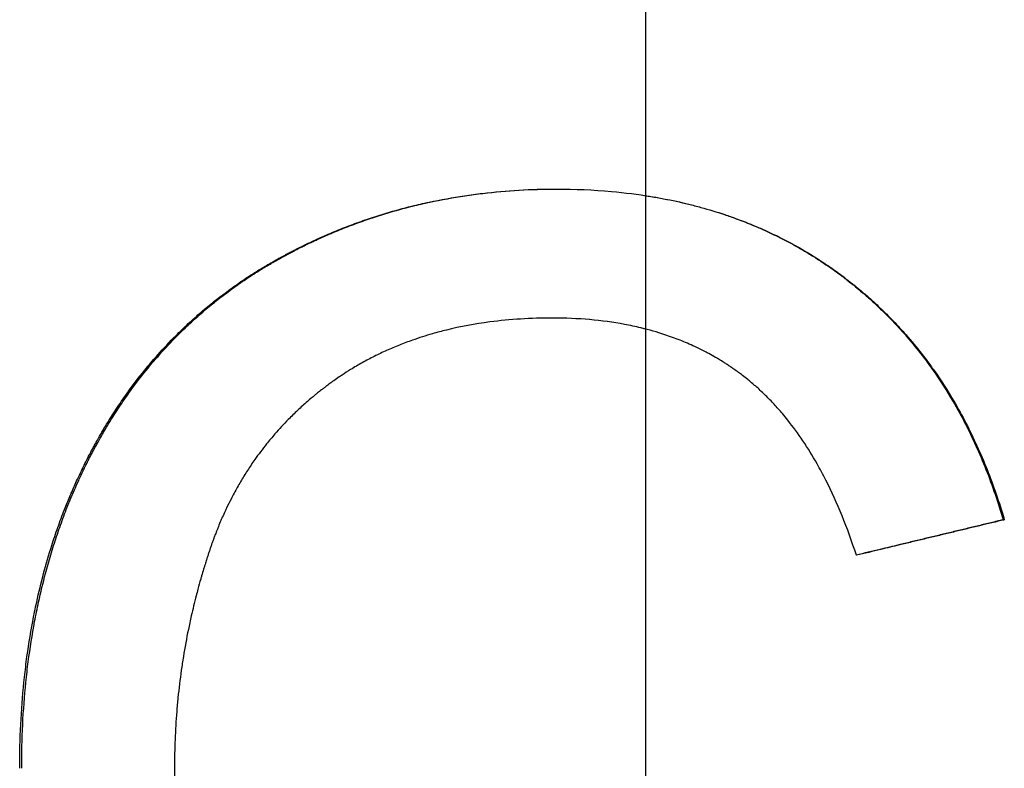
# Model space of a CAD drawing. Extents: x -5.4 to 5.4, y 0 to 11.
# Tile 7 of 11: x -0.132 to 0.076, y 6.026 to 6.184. Entities that reach past the tile are written whole.
import ezdxf

# ---------------------------------------------------------------- set-up
doc = ezdxf.new("R2010")
doc.units = 0
doc.header["$MEASUREMENT"] = 0
doc.linetypes.add('CHAIN', pattern=[0.7087, 0.4724, -0.0591, 0.1181, -0.0591])
doc.layers.get('0').update_dxf_attribs({"linetype": 'CONTINUOUS'})

msp = doc.modelspace()

# ---------------------------------------------------------------- linework, layer by layer
at = {"linetype": 'CHAIN'}
msp.add_line((0, 11.02925), (0, -0.045), dxfattribs=at)
msp.add_line((0.07558, 6.07861), (0.07582, 6.07861))
for points, knots in [([(-0.13231, 6.02611), (-0.13231, 6.02923), (-0.13223, 6.03231), (-0.13208, 6.03533), (-0.13193, 6.03836), (-0.13171, 6.04134), (-0.13141, 6.04426), (-0.13126, 6.04573), (-0.13109, 6.04718), (-0.13091, 6.04862), (-0.13053, 6.05149), (-0.13009, 6.05432), (-0.12956, 6.0571), (-0.1293, 6.05849), (-0.12902, 6.05987), (-0.12872, 6.06123), (-0.12827, 6.06328), (-0.12778, 6.06529), (-0.12725, 6.06729), (-0.12672, 6.06928), (-0.12614, 6.07124), (-0.12553, 6.07317), (-0.12532, 6.07382), (-0.12511, 6.07446), (-0.1249, 6.0751), (-0.12447, 6.07638), (-0.12402, 6.07764), (-0.12355, 6.0789), (-0.12332, 6.07952), (-0.12308, 6.08015), (-0.12284, 6.08077), (-0.12247, 6.0817), (-0.1221, 6.08262), (-0.12171, 6.08354), (-0.12158, 6.08384), (-0.12145, 6.08415), (-0.12132, 6.08445), (-0.12093, 6.08536), (-0.12053, 6.08627), (-0.12011, 6.08716), (-0.11984, 6.08776), (-0.11956, 6.08836), (-0.11927, 6.08895), (-0.11913, 6.08925), (-0.11899, 6.08954), (-0.11884, 6.08984), (-0.11863, 6.09028), (-0.11841, 6.09072), (-0.11818, 6.09116), (-0.11789, 6.09174), (-0.11759, 6.09232), (-0.11728, 6.0929), (-0.11705, 6.09333), (-0.11682, 6.09376), (-0.11659, 6.09419), (-0.11643, 6.09447), (-0.11628, 6.09476), (-0.11612, 6.09504), (-0.1158, 6.09561), (-0.11549, 6.09617), (-0.11516, 6.09672), (-0.115, 6.097), (-0.11484, 6.09728), (-0.11468, 6.09756), (-0.11419, 6.09838), (-0.11369, 6.0992), (-0.11318, 6.10001), (-0.11284, 6.10055), (-0.1125, 6.10109), (-0.11215, 6.10162), (-0.11146, 6.10268), (-0.11075, 6.10372), (-0.11003, 6.10474), (-0.10967, 6.10526), (-0.1093, 6.10576), (-0.10893, 6.10627), (-0.10782, 6.10778), (-0.10668, 6.10925), (-0.1055, 6.11068), (-0.10471, 6.11164), (-0.10391, 6.11257), (-0.10309, 6.11349), (-0.10187, 6.11487), (-0.1006, 6.11621), (-0.09931, 6.11751), (-0.09887, 6.11795), (-0.09844, 6.11837), (-0.098, 6.1188), (-0.09712, 6.11965), (-0.09622, 6.12048), (-0.09531, 6.12129), (-0.09485, 6.1217), (-0.09439, 6.1221), (-0.09393, 6.1225), (-0.093, 6.1233), (-0.09206, 6.12407), (-0.0911, 6.12484), (-0.09062, 6.12522), (-0.09013, 6.12559), (-0.08964, 6.12596), (-0.08867, 6.12671), (-0.08768, 6.12743), (-0.08667, 6.12814), (-0.08617, 6.12849), (-0.08566, 6.12884), (-0.08515, 6.12919), (-0.08438, 6.12971), (-0.08361, 6.13021), (-0.08282, 6.13071), (-0.08256, 6.13088), (-0.0823, 6.13104), (-0.08204, 6.13121), (-0.08164, 6.13145), (-0.08124, 6.13169), (-0.08084, 6.13194), (-0.08071, 6.13202), (-0.08058, 6.1321), (-0.08044, 6.13218), (-0.08018, 6.13233), (-0.07991, 6.13249), (-0.07964, 6.13265), (-0.0795, 6.13273), (-0.07937, 6.13281), (-0.07923, 6.13289), (-0.07896, 6.13304), (-0.07869, 6.1332), (-0.07842, 6.13335), (-0.07801, 6.13358), (-0.0776, 6.13381), (-0.07719, 6.13403), (-0.07705, 6.13411), (-0.07691, 6.13418), (-0.07677, 6.13426), (-0.0765, 6.13441), (-0.07622, 6.13456), (-0.07595, 6.1347), (-0.07581, 6.13478), (-0.07567, 6.13485), (-0.07553, 6.13492), (-0.07525, 6.13507), (-0.07498, 6.13521), (-0.0747, 6.13536), (-0.07456, 6.13543), (-0.07442, 6.1355), (-0.07428, 6.13557), (-0.07386, 6.13579), (-0.07344, 6.136), (-0.07303, 6.1362), (-0.07275, 6.13634), (-0.07247, 6.13648), (-0.07219, 6.13662), (-0.07162, 6.13689), (-0.07106, 6.13716), (-0.0705, 6.13742), (-0.07021, 6.13755), (-0.06993, 6.13768), (-0.06965, 6.13781), (-0.0688, 6.1382), (-0.06795, 6.13858), (-0.06709, 6.13895), (-0.06652, 6.13919), (-0.06594, 6.13943), (-0.06537, 6.13967), (-0.06422, 6.14014), (-0.06306, 6.14059), (-0.0619, 6.14102), (-0.06131, 6.14124), (-0.06073, 6.14145), (-0.06014, 6.14166), (-0.05897, 6.14207), (-0.05779, 6.14246), (-0.05661, 6.14284), (-0.05602, 6.14303), (-0.05542, 6.14321), (-0.05482, 6.14339), (-0.05304, 6.14393), (-0.05123, 6.14442), (-0.04941, 6.14487), (-0.0482, 6.14517), (-0.04698, 6.14546), (-0.04575, 6.14572), (-0.04329, 6.14625), (-0.04081, 6.1467), (-0.0383, 6.14707), (-0.03704, 6.14726), (-0.03578, 6.14743), (-0.03451, 6.14758), (-0.03197, 6.14788), (-0.0294, 6.14811), (-0.02681, 6.14826), (-0.02421, 6.14841), (-0.02159, 6.14849), (-0.01893, 6.14849)], [0, 0, 0, 0, 0.125, 0.125, 0.125, 0.25, 0.25, 0.25, 0.3125, 0.3125, 0.3125, 0.4375, 0.4375, 0.4375, 0.5, 0.5, 0.5, 0.59375, 0.59375, 0.59375, 0.6875, 0.6875, 0.6875, 0.71875, 0.71875, 0.71875, 0.78125, 0.78125, 0.78125, 0.8125, 0.8125, 0.8125, 0.859375, 0.859375, 0.859375, 0.875, 0.875, 0.875, 0.921875, 0.921875, 0.921875, 0.953125, 0.953125, 0.953125, 0.96875, 0.96875, 0.96875, 0.992188, 0.992188, 0.992188, 1.023438, 1.023438, 1.023438, 1.046875, 1.046875, 1.046875, 1.0625, 1.0625, 1.0625, 1.09375, 1.09375, 1.09375, 1.109375, 1.109375, 1.109375, 1.15625, 1.15625, 1.15625, 1.1875, 1.1875, 1.1875, 1.25, 1.25, 1.25, 1.28125, 1.28125, 1.28125, 1.375, 1.375, 1.375, 1.4375, 1.4375, 1.4375, 1.53125, 1.53125, 1.53125, 1.5625, 1.5625, 1.5625, 1.625, 1.625, 1.625, 1.65625, 1.65625, 1.65625, 1.71875, 1.71875, 1.71875, 1.75, 1.75, 1.75, 1.8125, 1.8125, 1.8125, 1.84375, 1.84375, 1.84375, 1.890625, 1.890625, 1.890625, 1.90625, 1.90625, 1.90625, 1.929688, 1.929688, 1.929688, 1.9375, 1.9375, 1.9375, 1.953125, 1.953125, 1.953125, 1.960938, 1.960938, 1.960938, 1.976562, 1.976562, 1.976562, 2, 2, 2, 2.007812, 2.007812, 2.007812, 2.023438, 2.023438, 2.023438, 2.03125, 2.03125, 2.03125, 2.046875, 2.046875, 2.046875, 2.054688, 2.054688, 2.054688, 2.078125, 2.078125, 2.078125, 2.09375, 2.09375, 2.09375, 2.125, 2.125, 2.125, 2.140625, 2.140625, 2.140625, 2.1875, 2.1875, 2.1875, 2.21875, 2.21875, 2.21875, 2.28125, 2.28125, 2.28125, 2.3125, 2.3125, 2.3125, 2.375, 2.375, 2.375, 2.40625, 2.40625, 2.40625, 2.5, 2.5, 2.5, 2.5625, 2.5625, 2.5625, 2.6875, 2.6875, 2.6875, 2.75, 2.75, 2.75, 2.875, 2.875, 2.875, 3, 3, 3, 3]), ([(-0.13189, 6.02611), (-0.13189, 6.02923), (-0.13181, 6.03231), (-0.13167, 6.03533), (-0.13152, 6.03836), (-0.13129, 6.04134), (-0.13099, 6.04426), (-0.13085, 6.04573), (-0.13068, 6.04718), (-0.13049, 6.04862), (-0.13012, 6.05149), (-0.12967, 6.05432), (-0.12915, 6.0571), (-0.12889, 6.05849), (-0.12861, 6.05987), (-0.12831, 6.06123), (-0.12787, 6.06328), (-0.12738, 6.06529), (-0.12685, 6.06729), (-0.12667, 6.06795), (-0.12649, 6.06861), (-0.1263, 6.06927), (-0.12593, 6.07058), (-0.12554, 6.07188), (-0.12513, 6.07317), (-0.12492, 6.07382), (-0.12471, 6.07446), (-0.1245, 6.0751), (-0.12407, 6.07638), (-0.12362, 6.07764), (-0.12316, 6.0789), (-0.12293, 6.07952), (-0.12269, 6.08015), (-0.12245, 6.08077), (-0.12208, 6.0817), (-0.12171, 6.08262), (-0.12133, 6.08354), (-0.1212, 6.08384), (-0.12107, 6.08415), (-0.12094, 6.08445), (-0.12068, 6.08506), (-0.12041, 6.08566), (-0.12014, 6.08626), (-0.12001, 6.08657), (-0.11987, 6.08687), (-0.11973, 6.08716), (-0.11946, 6.08776), (-0.11918, 6.08836), (-0.1189, 6.08895), (-0.11875, 6.08925), (-0.11861, 6.08954), (-0.11847, 6.08984), (-0.11825, 6.09028), (-0.11803, 6.09072), (-0.11781, 6.09116), (-0.11773, 6.0913), (-0.11766, 6.09145), (-0.11759, 6.0916), (-0.11744, 6.09189), (-0.11729, 6.09218), (-0.11714, 6.09247), (-0.11706, 6.09261), (-0.11698, 6.09276), (-0.11691, 6.0929), (-0.11668, 6.09333), (-0.11645, 6.09376), (-0.11622, 6.09419), (-0.11606, 6.09447), (-0.11591, 6.09476), (-0.11575, 6.09504), (-0.11544, 6.09561), (-0.11512, 6.09617), (-0.1148, 6.09672), (-0.11464, 6.097), (-0.11448, 6.09728), (-0.11431, 6.09756), (-0.11382, 6.09838), (-0.11333, 6.0992), (-0.11282, 6.10001), (-0.11248, 6.10055), (-0.11214, 6.10109), (-0.1118, 6.10162), (-0.11111, 6.10268), (-0.1104, 6.10372), (-0.10968, 6.10474), (-0.10932, 6.10526), (-0.10896, 6.10576), (-0.10859, 6.10627), (-0.10748, 6.10778), (-0.10634, 6.10925), (-0.10517, 6.11068), (-0.10438, 6.11164), (-0.10358, 6.11257), (-0.10277, 6.11349), (-0.10154, 6.11487), (-0.10028, 6.11621), (-0.09899, 6.11751), (-0.09856, 6.11795), (-0.09813, 6.11837), (-0.09769, 6.1188), (-0.09681, 6.11965), (-0.09591, 6.12048), (-0.095, 6.12129), (-0.09455, 6.1217), (-0.09409, 6.1221), (-0.09363, 6.1225), (-0.0927, 6.1233), (-0.09176, 6.12407), (-0.09081, 6.12484), (-0.09033, 6.12522), (-0.08985, 6.12559), (-0.08936, 6.12596), (-0.08839, 6.12671), (-0.0874, 6.12743), (-0.0864, 6.12814), (-0.0859, 6.12849), (-0.08539, 6.12884), (-0.08488, 6.12919), (-0.08412, 6.12971), (-0.08334, 6.13021), (-0.08256, 6.13071), (-0.0823, 6.13088), (-0.08204, 6.13104), (-0.08178, 6.13121), (-0.08138, 6.13145), (-0.08099, 6.13169), (-0.08059, 6.13194), (-0.08045, 6.13202), (-0.08032, 6.1321), (-0.08019, 6.13218), (-0.07992, 6.13233), (-0.07965, 6.13249), (-0.07939, 6.13265), (-0.07925, 6.13273), (-0.07912, 6.13281), (-0.07898, 6.13289), (-0.07871, 6.13304), (-0.07844, 6.1332), (-0.07817, 6.13335), (-0.07803, 6.13343), (-0.0779, 6.1335), (-0.07776, 6.13358), (-0.07749, 6.13373), (-0.07722, 6.13388), (-0.07694, 6.13403), (-0.07681, 6.13411), (-0.07667, 6.13418), (-0.07653, 6.13426), (-0.07626, 6.13441), (-0.07598, 6.13456), (-0.0757, 6.1347), (-0.07557, 6.13478), (-0.07543, 6.13485), (-0.07529, 6.13492), (-0.07501, 6.13507), (-0.07474, 6.13521), (-0.07446, 6.13536), (-0.07432, 6.13543), (-0.07418, 6.1355), (-0.07405, 6.13557), (-0.07363, 6.13579), (-0.07321, 6.136), (-0.07279, 6.1362), (-0.07251, 6.13634), (-0.07224, 6.13648), (-0.07196, 6.13662), (-0.0714, 6.13689), (-0.07084, 6.13716), (-0.07027, 6.13742), (-0.06999, 6.13755), (-0.06971, 6.13768), (-0.06943, 6.13781), (-0.06858, 6.1382), (-0.06773, 6.13858), (-0.06687, 6.13895), (-0.06631, 6.13919), (-0.06573, 6.13943), (-0.06516, 6.13967), (-0.06401, 6.14014), (-0.06286, 6.14059), (-0.0617, 6.14102), (-0.06112, 6.14124), (-0.06054, 6.14145), (-0.05995, 6.14166), (-0.05879, 6.14207), (-0.05761, 6.14246), (-0.05643, 6.14284), (-0.05584, 6.14303), (-0.05525, 6.14321), (-0.05465, 6.14339), (-0.05287, 6.14393), (-0.05107, 6.14442), (-0.04925, 6.14487), (-0.04804, 6.14517), (-0.04683, 6.14546), (-0.0456, 6.14572), (-0.04316, 6.14625), (-0.04068, 6.1467), (-0.03818, 6.14707), (-0.03692, 6.14726), (-0.03567, 6.14743), (-0.0344, 6.14758), (-0.03187, 6.14788), (-0.02931, 6.14811), (-0.02672, 6.14826), (-0.02415, 6.14841), (-0.02156, 6.14848), (-0.01893, 6.14849)], [0, 0, 0, 0, 0.125, 0.125, 0.125, 0.25, 0.25, 0.25, 0.3125, 0.3125, 0.3125, 0.4375, 0.4375, 0.4375, 0.5, 0.5, 0.5, 0.59375, 0.59375, 0.59375, 0.625, 0.625, 0.625, 0.6875, 0.6875, 0.6875, 0.71875, 0.71875, 0.71875, 0.78125, 0.78125, 0.78125, 0.8125, 0.8125, 0.8125, 0.859375, 0.859375, 0.859375, 0.875, 0.875, 0.875, 0.90625, 0.90625, 0.90625, 0.921875, 0.921875, 0.921875, 0.953125, 0.953125, 0.953125, 0.96875, 0.96875, 0.96875, 0.992188, 0.992188, 0.992188, 1, 1, 1, 1.015625, 1.015625, 1.015625, 1.023438, 1.023438, 1.023438, 1.046875, 1.046875, 1.046875, 1.0625, 1.0625, 1.0625, 1.09375, 1.09375, 1.09375, 1.109375, 1.109375, 1.109375, 1.15625, 1.15625, 1.15625, 1.1875, 1.1875, 1.1875, 1.25, 1.25, 1.25, 1.28125, 1.28125, 1.28125, 1.375, 1.375, 1.375, 1.4375, 1.4375, 1.4375, 1.53125, 1.53125, 1.53125, 1.5625, 1.5625, 1.5625, 1.625, 1.625, 1.625, 1.65625, 1.65625, 1.65625, 1.71875, 1.71875, 1.71875, 1.75, 1.75, 1.75, 1.8125, 1.8125, 1.8125, 1.84375, 1.84375, 1.84375, 1.890625, 1.890625, 1.890625, 1.90625, 1.90625, 1.90625, 1.929688, 1.929688, 1.929688, 1.9375, 1.9375, 1.9375, 1.953125, 1.953125, 1.953125, 1.960938, 1.960938, 1.960938, 1.976562, 1.976562, 1.976562, 1.984375, 1.984375, 1.984375, 2, 2, 2, 2.007812, 2.007812, 2.007812, 2.023438, 2.023438, 2.023438, 2.03125, 2.03125, 2.03125, 2.046875, 2.046875, 2.046875, 2.054688, 2.054688, 2.054688, 2.078125, 2.078125, 2.078125, 2.09375, 2.09375, 2.09375, 2.125, 2.125, 2.125, 2.140625, 2.140625, 2.140625, 2.1875, 2.1875, 2.1875, 2.21875, 2.21875, 2.21875, 2.28125, 2.28125, 2.28125, 2.3125, 2.3125, 2.3125, 2.375, 2.375, 2.375, 2.40625, 2.40625, 2.40625, 2.5, 2.5, 2.5, 2.5625, 2.5625, 2.5625, 2.6875, 2.6875, 2.6875, 2.75, 2.75, 2.75, 2.875, 2.875, 2.875, 2.999053, 2.999053, 2.999053, 2.999053]), ([(-0.01893, 6.14849), (-0.01493, 6.14849), (-0.01103, 6.14832), (-0.00724, 6.14798), (-0.0044, 6.14772), (-0.00161, 6.14737), (0.00111, 6.14692), (0.00383, 6.14648), (0.00649, 6.14593), (0.0091, 6.14529), (0.00996, 6.14508), (0.01083, 6.14486), (0.01168, 6.14462), (0.01339, 6.14416), (0.01507, 6.14365), (0.01673, 6.14309), (0.01755, 6.14282), (0.01837, 6.14253), (0.01919, 6.14223), (0.02082, 6.14163), (0.02242, 6.141), (0.02399, 6.14032), (0.02478, 6.13997), (0.02556, 6.13962), (0.02634, 6.13926), (0.0275, 6.13872), (0.02864, 6.13815), (0.02978, 6.13756), (0.03015, 6.13737), (0.03053, 6.13717), (0.0309, 6.13696), (0.03202, 6.13636), (0.03313, 6.13573), (0.03422, 6.13507), (0.03495, 6.13464), (0.03567, 6.13419), (0.03638, 6.13373), (0.03674, 6.1335), (0.0371, 6.13327), (0.03745, 6.13304), (0.03798, 6.13269), (0.03851, 6.13233), (0.03903, 6.13197), (0.03947, 6.13166), (0.0399, 6.13136), (0.04033, 6.13105), (0.04059, 6.13086), (0.04085, 6.13067), (0.0411, 6.13048), (0.04162, 6.1301), (0.04213, 6.12972), (0.04263, 6.12933), (0.04271, 6.12926), (0.0428, 6.1292), (0.04288, 6.12913), (0.04313, 6.12894), (0.04338, 6.12874), (0.04363, 6.12854), (0.0438, 6.12841), (0.04396, 6.12828), (0.04413, 6.12815), (0.04462, 6.12775), (0.04511, 6.12734), (0.0456, 6.12694), (0.04592, 6.12666), (0.04624, 6.12639), (0.04656, 6.12611), (0.0472, 6.12556), (0.04783, 6.125), (0.04845, 6.12443), (0.04876, 6.12414), (0.04907, 6.12385), (0.04937, 6.12356), (0.04999, 6.12299), (0.05059, 6.1224), (0.05118, 6.1218), (0.05148, 6.1215), (0.05178, 6.1212), (0.05207, 6.1209), (0.05295, 6.12), (0.05381, 6.11907), (0.05465, 6.11813), (0.05521, 6.1175), (0.05576, 6.11686), (0.05631, 6.11621), (0.0574, 6.11492), (0.05845, 6.11359), (0.05947, 6.11223), (0.05998, 6.11154), (0.06048, 6.11085), (0.06097, 6.11016), (0.06245, 6.10806), (0.06384, 6.10589), (0.06517, 6.10364), (0.06605, 6.10214), (0.0669, 6.10061), (0.06771, 6.09904), (0.06933, 6.09591), (0.07082, 6.09264), (0.07217, 6.08924), (0.07352, 6.08583), (0.07474, 6.08229), (0.07582, 6.07861)], [0, 0, 0, 0, 0.166667, 0.166667, 0.166667, 0.291667, 0.291667, 0.291667, 0.416667, 0.416667, 0.416667, 0.458333, 0.458333, 0.458333, 0.541667, 0.541667, 0.541667, 0.583333, 0.583333, 0.583333, 0.666667, 0.666667, 0.666667, 0.708333, 0.708333, 0.708333, 0.770833, 0.770833, 0.770833, 0.791667, 0.791667, 0.791667, 0.854167, 0.854167, 0.854167, 0.895833, 0.895833, 0.895833, 0.916667, 0.916667, 0.916667, 0.947917, 0.947917, 0.947917, 0.973958, 0.973958, 0.973958, 0.989583, 0.989583, 0.989583, 1.020833, 1.020833, 1.020833, 1.026042, 1.026042, 1.026042, 1.041667, 1.041667, 1.041667, 1.052083, 1.052083, 1.052083, 1.083333, 1.083333, 1.083333, 1.104167, 1.104167, 1.104167, 1.145833, 1.145833, 1.145833, 1.166667, 1.166667, 1.166667, 1.208333, 1.208333, 1.208333, 1.229167, 1.229167, 1.229167, 1.291667, 1.291667, 1.291667, 1.333333, 1.333333, 1.333333, 1.416667, 1.416667, 1.416667, 1.458333, 1.458333, 1.458333, 1.583333, 1.583333, 1.583333, 1.666667, 1.666667, 1.666667, 1.833333, 1.833333, 1.833333, 2, 2, 2, 2]), ([(0, 6.1471), (0.00037, 6.14704), (0.00074, 6.14698), (0.0011, 6.14692), (0.00201, 6.14677), (0.00291, 6.14661), (0.0038, 6.14644), (0.00558, 6.1461), (0.00734, 6.14572), (0.00907, 6.14529), (0.00993, 6.14508), (0.01079, 6.14486), (0.01164, 6.14462), (0.01335, 6.14416), (0.01502, 6.14365), (0.01667, 6.14309), (0.0175, 6.14282), (0.01832, 6.14253), (0.01913, 6.14223), (0.02075, 6.14163), (0.02235, 6.141), (0.02392, 6.14032), (0.0247, 6.13997), (0.02548, 6.13962), (0.02625, 6.13926), (0.02741, 6.13872), (0.02855, 6.13815), (0.02968, 6.13756), (0.03006, 6.13737), (0.03043, 6.13717), (0.0308, 6.13696), (0.03155, 6.13656), (0.03229, 6.13614), (0.03302, 6.13572), (0.03339, 6.13551), (0.03375, 6.13529), (0.03411, 6.13507), (0.03484, 6.13464), (0.03556, 6.13419), (0.03627, 6.13373), (0.03662, 6.1335), (0.03698, 6.13327), (0.03733, 6.13304), (0.03786, 6.13269), (0.03838, 6.13233), (0.03891, 6.13197), (0.03908, 6.13185), (0.03925, 6.13172), (0.03943, 6.1316), (0.03969, 6.13142), (0.03994, 6.13123), (0.0402, 6.13105), (0.04046, 6.13086), (0.04072, 6.13067), (0.04097, 6.13048), (0.04106, 6.13042), (0.04114, 6.13036), (0.04123, 6.13029), (0.0414, 6.13017), (0.04157, 6.13004), (0.04174, 6.12991), (0.04182, 6.12985), (0.04191, 6.12978), (0.04199, 6.12972), (0.04216, 6.12959), (0.04233, 6.12946), (0.04249, 6.12933), (0.04258, 6.12926), (0.04266, 6.1292), (0.04275, 6.12913), (0.043, 6.12894), (0.04324, 6.12874), (0.04349, 6.12854), (0.04366, 6.12841), (0.04382, 6.12828), (0.04399, 6.12815), (0.04448, 6.12775), (0.04497, 6.12734), (0.04545, 6.12694), (0.04577, 6.12666), (0.04609, 6.12639), (0.04641, 6.12611), (0.04705, 6.12556), (0.04768, 6.125), (0.04829, 6.12443), (0.0486, 6.12414), (0.04891, 6.12385), (0.04922, 6.12356), (0.04983, 6.12299), (0.05043, 6.1224), (0.05102, 6.1218), (0.05132, 6.1215), (0.05161, 6.1212), (0.0519, 6.1209), (0.05278, 6.12), (0.05364, 6.11907), (0.05448, 6.11813), (0.05504, 6.1175), (0.05559, 6.11686), (0.05613, 6.11621), (0.05721, 6.11492), (0.05826, 6.11359), (0.05928, 6.11223), (0.05979, 6.11154), (0.06028, 6.11085), (0.06078, 6.11016), (0.06225, 6.10806), (0.06364, 6.10589), (0.06496, 6.10364), (0.06584, 6.10214), (0.06668, 6.10061), (0.06749, 6.09904), (0.06911, 6.09591), (0.0706, 6.09264), (0.07194, 6.08924), (0.07329, 6.08583), (0.0745, 6.08229), (0.07558, 6.07861)], [0.274761, 0.274761, 0.274761, 0.274761, 0.291667, 0.291667, 0.291667, 0.333333, 0.333333, 0.333333, 0.416667, 0.416667, 0.416667, 0.458333, 0.458333, 0.458333, 0.541667, 0.541667, 0.541667, 0.583333, 0.583333, 0.583333, 0.666667, 0.666667, 0.666667, 0.708333, 0.708333, 0.708333, 0.770833, 0.770833, 0.770833, 0.791667, 0.791667, 0.791667, 0.833333, 0.833333, 0.833333, 0.854167, 0.854167, 0.854167, 0.895833, 0.895833, 0.895833, 0.916667, 0.916667, 0.916667, 0.947917, 0.947917, 0.947917, 0.958333, 0.958333, 0.958333, 0.973958, 0.973958, 0.973958, 0.989583, 0.989583, 0.989583, 0.994792, 0.994792, 0.994792, 1.005208, 1.005208, 1.005208, 1.010417, 1.010417, 1.010417, 1.020833, 1.020833, 1.020833, 1.026042, 1.026042, 1.026042, 1.041667, 1.041667, 1.041667, 1.052083, 1.052083, 1.052083, 1.083333, 1.083333, 1.083333, 1.104167, 1.104167, 1.104167, 1.145833, 1.145833, 1.145833, 1.166667, 1.166667, 1.166667, 1.208333, 1.208333, 1.208333, 1.229167, 1.229167, 1.229167, 1.291667, 1.291667, 1.291667, 1.333333, 1.333333, 1.333333, 1.416667, 1.416667, 1.416667, 1.458333, 1.458333, 1.458333, 1.583333, 1.583333, 1.583333, 1.666667, 1.666667, 1.666667, 1.833333, 1.833333, 1.833333, 2, 2, 2, 2]), ([(-0.01966, 6.12123), (-0.02197, 6.12123), (-0.02422, 6.12116), (-0.02643, 6.12102), (-0.02864, 6.12088), (-0.0308, 6.12068), (-0.03291, 6.1204), (-0.03609, 6.11999), (-0.03915, 6.11942), (-0.04212, 6.11869), (-0.0431, 6.11845), (-0.04408, 6.11819), (-0.04504, 6.11791), (-0.04649, 6.1175), (-0.04791, 6.11705), (-0.0493, 6.11655), (-0.04977, 6.11639), (-0.05023, 6.11622), (-0.05069, 6.11605), (-0.05161, 6.1157), (-0.05251, 6.11534), (-0.05341, 6.11496), (-0.05385, 6.11477), (-0.0543, 6.11458), (-0.05474, 6.11438), (-0.05562, 6.11398), (-0.05649, 6.11357), (-0.05735, 6.11314), (-0.05778, 6.11292), (-0.05821, 6.1127), (-0.05863, 6.11247), (-0.05948, 6.11203), (-0.06031, 6.11156), (-0.06114, 6.11108), (-0.06155, 6.11083), (-0.06196, 6.11059), (-0.06236, 6.11034), (-0.06297, 6.10996), (-0.06358, 6.10958), (-0.06417, 6.10918), (-0.06437, 6.10905), (-0.06457, 6.10892), (-0.06477, 6.10878), (-0.06516, 6.10852), (-0.06555, 6.10824), (-0.06594, 6.10797), (-0.06613, 6.10783), (-0.06633, 6.10769), (-0.06652, 6.10755), (-0.06681, 6.10734), (-0.0671, 6.10713), (-0.06738, 6.10692), (-0.06748, 6.10685), (-0.06757, 6.10678), (-0.06766, 6.1067), (-0.06785, 6.10656), (-0.06804, 6.10642), (-0.06823, 6.10627), (-0.06832, 6.1062), (-0.06842, 6.10613), (-0.06851, 6.10606), (-0.06879, 6.10584), (-0.06906, 6.10562), (-0.06934, 6.1054), (-0.06952, 6.10525), (-0.06971, 6.10511), (-0.06989, 6.10496), (-0.07043, 6.10451), (-0.07097, 6.10406), (-0.0715, 6.1036), (-0.07185, 6.1033), (-0.0722, 6.10299), (-0.07254, 6.10268), (-0.07323, 6.10205), (-0.07391, 6.10142), (-0.07457, 6.10077), (-0.0749, 6.10045), (-0.07523, 6.10012), (-0.07555, 6.09979), (-0.07652, 6.0988), (-0.07746, 6.09779), (-0.07836, 6.09675), (-0.07896, 6.09605), (-0.07955, 6.09535), (-0.08013, 6.09463), (-0.08099, 6.09355), (-0.08182, 6.09245), (-0.08261, 6.09132), (-0.08288, 6.09094), (-0.08314, 6.09057), (-0.0834, 6.09018), (-0.08391, 6.08942), (-0.08441, 6.08864), (-0.0849, 6.08785), (-0.08514, 6.08746), (-0.08538, 6.08706), (-0.08562, 6.08666), (-0.08609, 6.08586), (-0.08655, 6.08505), (-0.08699, 6.08423), (-0.08721, 6.08381), (-0.08743, 6.0834), (-0.08764, 6.08298), (-0.08797, 6.08235), (-0.08828, 6.08172), (-0.08858, 6.08108), (-0.08869, 6.08087), (-0.08879, 6.08065), (-0.08889, 6.08044), (-0.08909, 6.08001), (-0.08928, 6.07958), (-0.08948, 6.07914), (-0.08957, 6.07892), (-0.08967, 6.07871), (-0.08976, 6.07849), (-0.08995, 6.07805), (-0.09014, 6.07761), (-0.09032, 6.07716), (-0.09041, 6.07694), (-0.0905, 6.07672), (-0.09059, 6.07649), (-0.09072, 6.07616), (-0.09085, 6.07582), (-0.09098, 6.07548), (-0.09102, 6.07537), (-0.09107, 6.07526), (-0.09111, 6.07514), (-0.0912, 6.07492), (-0.09128, 6.07469), (-0.09136, 6.07446), (-0.0914, 6.07435), (-0.09145, 6.07423), (-0.09149, 6.07412), (-0.09157, 6.07389), (-0.09165, 6.07366), (-0.09173, 6.07343), (-0.09177, 6.07331), (-0.09181, 6.0732), (-0.09185, 6.07308), (-0.09193, 6.07285), (-0.09201, 6.07262), (-0.09209, 6.07239), (-0.09213, 6.07227), (-0.09217, 6.07216), (-0.09221, 6.07204), (-0.09228, 6.07181), (-0.09236, 6.07157), (-0.09244, 6.07134), (-0.09248, 6.07123), (-0.09251, 6.07111), (-0.09255, 6.07099), (-0.09263, 6.07076), (-0.0927, 6.07053), (-0.09278, 6.07029), (-0.09281, 6.07018), (-0.09285, 6.07006), (-0.09289, 6.06994), (-0.093, 6.06959), (-0.09311, 6.06924), (-0.09322, 6.06889), (-0.09329, 6.06866), (-0.09336, 6.06842), (-0.09343, 6.06819), (-0.09357, 6.06772), (-0.09371, 6.06725), (-0.09385, 6.06679), (-0.09392, 6.06655), (-0.09398, 6.06632), (-0.09405, 6.06608), (-0.09425, 6.06538), (-0.09445, 6.06467), (-0.09464, 6.06397), (-0.09477, 6.0635), (-0.09489, 6.06303), (-0.09501, 6.06255), (-0.09538, 6.06114), (-0.09572, 6.05972), (-0.09604, 6.0583), (-0.09626, 6.05735), (-0.09646, 6.0564), (-0.09666, 6.05544), (-0.09705, 6.05354), (-0.0974, 6.05163), (-0.09771, 6.04971), (-0.09787, 6.04875), (-0.09802, 6.04778), (-0.09815, 6.04682), (-0.09843, 6.04489), (-0.09866, 6.04295), (-0.09885, 6.04101), (-0.09895, 6.04004), (-0.09904, 6.03907), (-0.09912, 6.03809), (-0.09927, 6.03614), (-0.09939, 6.03418), (-0.09947, 6.03221), (-0.09955, 6.03025), (-0.09959, 6.02827), (-0.09959, 6.02629)], [0, 0, 0, 0, 0.125, 0.125, 0.125, 0.25, 0.25, 0.25, 0.4375, 0.4375, 0.4375, 0.5, 0.5, 0.5, 0.59375, 0.59375, 0.59375, 0.625, 0.625, 0.625, 0.6875, 0.6875, 0.6875, 0.71875, 0.71875, 0.71875, 0.78125, 0.78125, 0.78125, 0.8125, 0.8125, 0.8125, 0.875, 0.875, 0.875, 0.90625, 0.90625, 0.90625, 0.953125, 0.953125, 0.953125, 0.96875, 0.96875, 0.96875, 1, 1, 1, 1.015625, 1.015625, 1.015625, 1.039062, 1.039062, 1.039062, 1.046875, 1.046875, 1.046875, 1.0625, 1.0625, 1.0625, 1.070312, 1.070312, 1.070312, 1.09375, 1.09375, 1.09375, 1.109375, 1.109375, 1.109375, 1.15625, 1.15625, 1.15625, 1.1875, 1.1875, 1.1875, 1.25, 1.25, 1.25, 1.28125, 1.28125, 1.28125, 1.375, 1.375, 1.375, 1.4375, 1.4375, 1.4375, 1.53125, 1.53125, 1.53125, 1.5625, 1.5625, 1.5625, 1.625, 1.625, 1.625, 1.65625, 1.65625, 1.65625, 1.71875, 1.71875, 1.71875, 1.75, 1.75, 1.75, 1.796875, 1.796875, 1.796875, 1.8125, 1.8125, 1.8125, 1.84375, 1.84375, 1.84375, 1.859375, 1.859375, 1.859375, 1.890625, 1.890625, 1.890625, 1.90625, 1.90625, 1.90625, 1.929688, 1.929688, 1.929688, 1.9375, 1.9375, 1.9375, 1.953125, 1.953125, 1.953125, 1.960938, 1.960938, 1.960938, 1.976562, 1.976562, 1.976562, 1.984375, 1.984375, 1.984375, 2, 2, 2, 2.007812, 2.007812, 2.007812, 2.023438, 2.023438, 2.023438, 2.03125, 2.03125, 2.03125, 2.046875, 2.046875, 2.046875, 2.054688, 2.054688, 2.054688, 2.078125, 2.078125, 2.078125, 2.09375, 2.09375, 2.09375, 2.125, 2.125, 2.125, 2.140625, 2.140625, 2.140625, 2.1875, 2.1875, 2.1875, 2.21875, 2.21875, 2.21875, 2.3125, 2.3125, 2.3125, 2.375, 2.375, 2.375, 2.5, 2.5, 2.5, 2.5625, 2.5625, 2.5625, 2.6875, 2.6875, 2.6875, 2.75, 2.75, 2.75, 2.875, 2.875, 2.875, 3, 3, 3, 3]), ([(0.04454, 6.07111), (0.04361, 6.07401), (0.0426, 6.07679), (0.04153, 6.07943), (0.04046, 6.08208), (0.03932, 6.08459), (0.03811, 6.08697), (0.0375, 6.08816), (0.03688, 6.08932), (0.03624, 6.09045), (0.03529, 6.09213), (0.03429, 6.09375), (0.03325, 6.09529), (0.03222, 6.09683), (0.03114, 6.09829), (0.03003, 6.09969), (0.02966, 6.10015), (0.02928, 6.10061), (0.0289, 6.10105), (0.02834, 6.10172), (0.02776, 6.10238), (0.02717, 6.10301), (0.02658, 6.10365), (0.02598, 6.10426), (0.02537, 6.10486), (0.02477, 6.10546), (0.02415, 6.10604), (0.02352, 6.1066), (0.02331, 6.10679), (0.0231, 6.10697), (0.02289, 6.10715), (0.02257, 6.10743), (0.02225, 6.1077), (0.02193, 6.10796), (0.02183, 6.10805), (0.02172, 6.10814), (0.02161, 6.10823), (0.02123, 6.10853), (0.02085, 6.10883), (0.02047, 6.10912), (0.0202, 6.10933), (0.01992, 6.10954), (0.01964, 6.10974), (0.01931, 6.10999), (0.01897, 6.11023), (0.01863, 6.11046), (0.01841, 6.11062), (0.01818, 6.11078), (0.01795, 6.11093), (0.01784, 6.11101), (0.01772, 6.11109), (0.01761, 6.11116), (0.01738, 6.11131), (0.01715, 6.11147), (0.01692, 6.11161), (0.0168, 6.11169), (0.01669, 6.11176), (0.01657, 6.11184), (0.01622, 6.11206), (0.01587, 6.11227), (0.01551, 6.11249), (0.01528, 6.11263), (0.01504, 6.11277), (0.0148, 6.11291), (0.01432, 6.11319), (0.01384, 6.11346), (0.01335, 6.11372), (0.01311, 6.11385), (0.01286, 6.11398), (0.01262, 6.11411), (0.01188, 6.1145), (0.01113, 6.11486), (0.01037, 6.11522), (0.00986, 6.11545), (0.00935, 6.11568), (0.00883, 6.1159), (0.0078, 6.11635), (0.00675, 6.11676), (0.00567, 6.11715), (0.00514, 6.11735), (0.0046, 6.11753), (0.00405, 6.11771), (0.00242, 6.11826), (0.00074, 6.11873), (-0.00099, 6.11915), (-0.00214, 6.11943), (-0.0033, 6.11968), (-0.00449, 6.1199), (-0.00687, 6.12034), (-0.00932, 6.12068), (-0.01185, 6.1209), (-0.01438, 6.12112), (-0.01698, 6.12123), (-0.01966, 6.12123)], [0, 0, 0, 0, 0.166667, 0.166667, 0.166667, 0.333333, 0.333333, 0.333333, 0.416667, 0.416667, 0.416667, 0.541667, 0.541667, 0.541667, 0.666667, 0.666667, 0.666667, 0.708333, 0.708333, 0.708333, 0.770833, 0.770833, 0.770833, 0.833333, 0.833333, 0.833333, 0.895833, 0.895833, 0.895833, 0.916667, 0.916667, 0.916667, 0.947917, 0.947917, 0.947917, 0.958333, 0.958333, 0.958333, 0.994792, 0.994792, 0.994792, 1.020833, 1.020833, 1.020833, 1.052083, 1.052083, 1.052083, 1.072917, 1.072917, 1.072917, 1.083333, 1.083333, 1.083333, 1.104167, 1.104167, 1.104167, 1.114583, 1.114583, 1.114583, 1.145833, 1.145833, 1.145833, 1.166667, 1.166667, 1.166667, 1.208333, 1.208333, 1.208333, 1.229167, 1.229167, 1.229167, 1.291667, 1.291667, 1.291667, 1.333333, 1.333333, 1.333333, 1.416667, 1.416667, 1.416667, 1.458333, 1.458333, 1.458333, 1.583333, 1.583333, 1.583333, 1.666667, 1.666667, 1.666667, 1.833333, 1.833333, 1.833333, 2, 2, 2, 2]), ([(0, 6.1189), (-0.00033, 6.11899), (-0.00065, 6.11907), (-0.00098, 6.11915), (-0.00213, 6.11943), (-0.00329, 6.11968), (-0.00448, 6.1199), (-0.00684, 6.12034), (-0.00929, 6.12068), (-0.01181, 6.1209), (-0.01433, 6.12112), (-0.01693, 6.12123), (-0.0196, 6.12123)], [1.5593363, 1.5593363, 1.5593363, 1.5593363, 1.5833333, 1.5833333, 1.5833333, 1.6666667, 1.6666667, 1.6666667, 1.8333333, 1.8333333, 1.8333333, 2, 2, 2, 2]), ([(0.07558, 6.07861), (0.07471, 6.0784), (0.07384, 6.07819), (0.07298, 6.07798), (0.07211, 6.07777), (0.07125, 6.07757), (0.07038, 6.07736), (0.06995, 6.07725), (0.06951, 6.07715), (0.06908, 6.07705), (0.06821, 6.07684), (0.06735, 6.07663), (0.06648, 6.07642), (0.06605, 6.07632), (0.06562, 6.07621), (0.06518, 6.07611), (0.06432, 6.0759), (0.06345, 6.07569), (0.06259, 6.07548), (0.06215, 6.07538), (0.06172, 6.07527), (0.06129, 6.07517), (0.06042, 6.07496), (0.05956, 6.07475), (0.05869, 6.07455), (0.05826, 6.07444), (0.05782, 6.07434), (0.05739, 6.07423), (0.05652, 6.07402), (0.05566, 6.07382), (0.05479, 6.07361), (0.05436, 6.0735), (0.05393, 6.0734), (0.05349, 6.0733), (0.05219, 6.07298), (0.0509, 6.07267), (0.0496, 6.07236), (0.04791, 6.07195), (0.04622, 6.07155), (0.04453, 6.07114)], [0, 0, 0, 0, 0.00680869, 0.00680869, 0.00680869, 0.01361738, 0.01361738, 0.01361738, 0.01702173, 0.01702173, 0.01702173, 0.02383042, 0.02383042, 0.02383042, 0.02723477, 0.02723477, 0.02723477, 0.03404346, 0.03404346, 0.03404346, 0.0374478, 0.0374478, 0.0374478, 0.0442565, 0.0442565, 0.0442565, 0.04766084, 0.04766084, 0.04766084, 0.05446953, 0.05446953, 0.05446953, 0.05787388, 0.05787388, 0.05787388, 0.06808692, 0.06808692, 0.06808692, 0.08136033, 0.08136033, 0.08136033, 0.08136033]), ([(0.07582, 6.07861), (0.07408, 6.07819), (0.07234, 6.07777), (0.0706, 6.07736), (0.07017, 6.07725), (0.06974, 6.07715), (0.0693, 6.07705), (0.06843, 6.07684), (0.06756, 6.07663), (0.06669, 6.07642), (0.06626, 6.07632), (0.06583, 6.07621), (0.06539, 6.07611), (0.06452, 6.0759), (0.06365, 6.07569), (0.06279, 6.07548), (0.06235, 6.07538), (0.06192, 6.07527), (0.06148, 6.07517), (0.06061, 6.07496), (0.05974, 6.07475), (0.05888, 6.07455), (0.05844, 6.07444), (0.05801, 6.07434), (0.05757, 6.07423), (0.0567, 6.07402), (0.05584, 6.07382), (0.05497, 6.07361), (0.05453, 6.0735), (0.0541, 6.0734), (0.05366, 6.0733), (0.05236, 6.07298), (0.05106, 6.07267), (0.04975, 6.07236), (0.04802, 6.07194), (0.04628, 6.07152), (0.04454, 6.07111)], [0, 0, 0, 0, 0.01361738, 0.01361738, 0.01361738, 0.01702173, 0.01702173, 0.01702173, 0.02383042, 0.02383042, 0.02383042, 0.02723477, 0.02723477, 0.02723477, 0.03404346, 0.03404346, 0.03404346, 0.0374478, 0.0374478, 0.0374478, 0.0442565, 0.0442565, 0.0442565, 0.04766084, 0.04766084, 0.04766084, 0.05446953, 0.05446953, 0.05446953, 0.05787388, 0.05787388, 0.05787388, 0.06808692, 0.06808692, 0.06808692, 0.0817043, 0.0817043, 0.0817043, 0.0817043]), ([(-0.09959, 6.02629), (-0.09959, 6.02375), (-0.09954, 6.02124), (-0.09945, 6.01877), (-0.09935, 6.01631), (-0.09921, 6.01388), (-0.09903, 6.0115), (-0.09875, 6.00792), (-0.09836, 6.00443), (-0.09787, 6.00103), (-0.09771, 5.9999), (-0.09753, 5.99878), (-0.09735, 5.99766), (-0.09707, 5.99599), (-0.09676, 5.99435), (-0.09643, 5.99272), (-0.09632, 5.99218), (-0.0962, 5.99164), (-0.09609, 5.99111), (-0.09585, 5.99003), (-0.09561, 5.98897), (-0.09535, 5.98792), (-0.09522, 5.98739), (-0.09509, 5.98687), (-0.09496, 5.98635), (-0.09469, 5.9853), (-0.09441, 5.98427), (-0.09412, 5.98325), (-0.09397, 5.98274), (-0.09382, 5.98223), (-0.09367, 5.98172), (-0.09345, 5.98096), (-0.09321, 5.98021), (-0.09297, 5.97946), (-0.09273, 5.97871), (-0.09248, 5.97797), (-0.09223, 5.97723), (-0.09202, 5.97662), (-0.0918, 5.97601), (-0.09158, 5.9754), (-0.09145, 5.97504), (-0.09131, 5.97467), (-0.09118, 5.97431), (-0.09104, 5.97395), (-0.09091, 5.97359), (-0.09077, 5.97323), (-0.09063, 5.97288), (-0.09049, 5.97252), (-0.09035, 5.97216), (-0.0902, 5.97181), (-0.09006, 5.97146), (-0.08991, 5.97111), (-0.08986, 5.97099), (-0.08982, 5.97087), (-0.08977, 5.97076), (-0.08967, 5.97053), (-0.08957, 5.97029), (-0.08947, 5.97006), (-0.08942, 5.96995), (-0.08937, 5.96983), (-0.08932, 5.96972), (-0.08917, 5.96937), (-0.08902, 5.96903), (-0.08886, 5.96869), (-0.08876, 5.96846), (-0.08866, 5.96824), (-0.08855, 5.96801), (-0.08824, 5.96734), (-0.08792, 5.96667), (-0.08759, 5.96601), (-0.08737, 5.96558), (-0.08715, 5.96514), (-0.08692, 5.96471), (-0.08647, 5.96385), (-0.08601, 5.963), (-0.08554, 5.96217), (-0.0853, 5.96175), (-0.08506, 5.96134), (-0.08481, 5.96093), (-0.08408, 5.95971), (-0.08332, 5.95852), (-0.08253, 5.95736), (-0.08201, 5.95659), (-0.08147, 5.95583), (-0.08092, 5.95509), (-0.08009, 5.95398), (-0.07923, 5.9529), (-0.07835, 5.95186), (-0.07805, 5.95151), (-0.07775, 5.95117), (-0.07745, 5.95083), (-0.07685, 5.95015), (-0.07623, 5.94948), (-0.07561, 5.94883), (-0.07529, 5.94851), (-0.07497, 5.94818), (-0.07465, 5.94787), (-0.07401, 5.94723), (-0.07336, 5.94661), (-0.07269, 5.94601), (-0.07236, 5.9457), (-0.07202, 5.94541), (-0.07168, 5.94511), (-0.071, 5.94452), (-0.07031, 5.94395), (-0.06961, 5.94339), (-0.06926, 5.94311), (-0.0689, 5.94283), (-0.06854, 5.94256), (-0.068, 5.94215), (-0.06746, 5.94175), (-0.06691, 5.94136), (-0.06672, 5.94123), (-0.06654, 5.9411), (-0.06635, 5.94097), (-0.06607, 5.94078), (-0.06579, 5.94059), (-0.06551, 5.9404), (-0.06542, 5.94034), (-0.06532, 5.94027), (-0.06523, 5.94021), (-0.06504, 5.94009), (-0.06485, 5.93996), (-0.06466, 5.93984), (-0.06456, 5.93978), (-0.06447, 5.93972), (-0.06437, 5.93966), (-0.06418, 5.93954), (-0.06399, 5.93941), (-0.0638, 5.93929), (-0.0637, 5.93923), (-0.0636, 5.93917), (-0.06351, 5.93911), (-0.06331, 5.939), (-0.06312, 5.93888), (-0.06292, 5.93876), (-0.06283, 5.9387), (-0.06273, 5.93864), (-0.06263, 5.93859), (-0.06243, 5.93847), (-0.06224, 5.93835), (-0.06204, 5.93824), (-0.06194, 5.93818), (-0.06185, 5.93812), (-0.06175, 5.93807), (-0.06155, 5.93795), (-0.06135, 5.93784), (-0.06116, 5.93773), (-0.06106, 5.93767), (-0.06096, 5.93762), (-0.06086, 5.93756), (-0.06057, 5.9374), (-0.06027, 5.93723), (-0.05997, 5.93707), (-0.05978, 5.93696), (-0.05958, 5.93686), (-0.05938, 5.93675), (-0.05898, 5.93654), (-0.05858, 5.93633), (-0.05819, 5.93612), (-0.05799, 5.93602), (-0.05779, 5.93592), (-0.05759, 5.93582), (-0.05699, 5.93552), (-0.05638, 5.93522), (-0.05578, 5.93494), (-0.05538, 5.93475), (-0.05497, 5.93456), (-0.05457, 5.93438), (-0.05376, 5.93401), (-0.05294, 5.93366), (-0.05212, 5.93332), (-0.05171, 5.93315), (-0.0513, 5.93299), (-0.05089, 5.93283), (-0.05007, 5.93251), (-0.04924, 5.9322), (-0.04841, 5.9319), (-0.048, 5.93176), (-0.04758, 5.93162), (-0.04716, 5.93148), (-0.04591, 5.93106), (-0.04465, 5.93067), (-0.04338, 5.93032), (-0.04253, 5.93009), (-0.04168, 5.92987), (-0.04082, 5.92966), (-0.03911, 5.92925), (-0.03738, 5.9289), (-0.03563, 5.92861), (-0.03476, 5.92846), (-0.03388, 5.92833), (-0.033, 5.92821), (-0.03124, 5.92798), (-0.02946, 5.9278), (-0.02766, 5.92769), (-0.02587, 5.92757), (-0.02405, 5.92751), (-0.02223, 5.92751)], [0, 0, 0, 0, 0.125, 0.125, 0.125, 0.25, 0.25, 0.25, 0.4375, 0.4375, 0.4375, 0.5, 0.5, 0.5, 0.59375, 0.59375, 0.59375, 0.625, 0.625, 0.625, 0.6875, 0.6875, 0.6875, 0.71875, 0.71875, 0.71875, 0.78125, 0.78125, 0.78125, 0.8125, 0.8125, 0.8125, 0.859375, 0.859375, 0.859375, 0.90625, 0.90625, 0.90625, 0.945312, 0.945312, 0.945312, 0.96875, 0.96875, 0.96875, 0.992188, 0.992188, 0.992188, 1.015625, 1.015625, 1.015625, 1.039062, 1.039062, 1.039062, 1.046875, 1.046875, 1.046875, 1.0625, 1.0625, 1.0625, 1.070312, 1.070312, 1.070312, 1.09375, 1.09375, 1.09375, 1.109375, 1.109375, 1.109375, 1.15625, 1.15625, 1.15625, 1.1875, 1.1875, 1.1875, 1.25, 1.25, 1.25, 1.28125, 1.28125, 1.28125, 1.375, 1.375, 1.375, 1.4375, 1.4375, 1.4375, 1.53125, 1.53125, 1.53125, 1.5625, 1.5625, 1.5625, 1.625, 1.625, 1.625, 1.65625, 1.65625, 1.65625, 1.71875, 1.71875, 1.71875, 1.75, 1.75, 1.75, 1.8125, 1.8125, 1.8125, 1.84375, 1.84375, 1.84375, 1.890625, 1.890625, 1.890625, 1.90625, 1.90625, 1.90625, 1.929688, 1.929688, 1.929688, 1.9375, 1.9375, 1.9375, 1.953125, 1.953125, 1.953125, 1.960938, 1.960938, 1.960938, 1.976562, 1.976562, 1.976562, 1.984375, 1.984375, 1.984375, 2, 2, 2, 2.007812, 2.007812, 2.007812, 2.023438, 2.023438, 2.023438, 2.03125, 2.03125, 2.03125, 2.046875, 2.046875, 2.046875, 2.054688, 2.054688, 2.054688, 2.078125, 2.078125, 2.078125, 2.09375, 2.09375, 2.09375, 2.125, 2.125, 2.125, 2.140625, 2.140625, 2.140625, 2.1875, 2.1875, 2.1875, 2.21875, 2.21875, 2.21875, 2.28125, 2.28125, 2.28125, 2.3125, 2.3125, 2.3125, 2.375, 2.375, 2.375, 2.40625, 2.40625, 2.40625, 2.5, 2.5, 2.5, 2.5625, 2.5625, 2.5625, 2.6875, 2.6875, 2.6875, 2.75, 2.75, 2.75, 2.875, 2.875, 2.875, 3, 3, 3, 3])]:
    msp.add_open_spline(points, degree=3, knots=knots)

doc.saveas('drawing.dxf')
